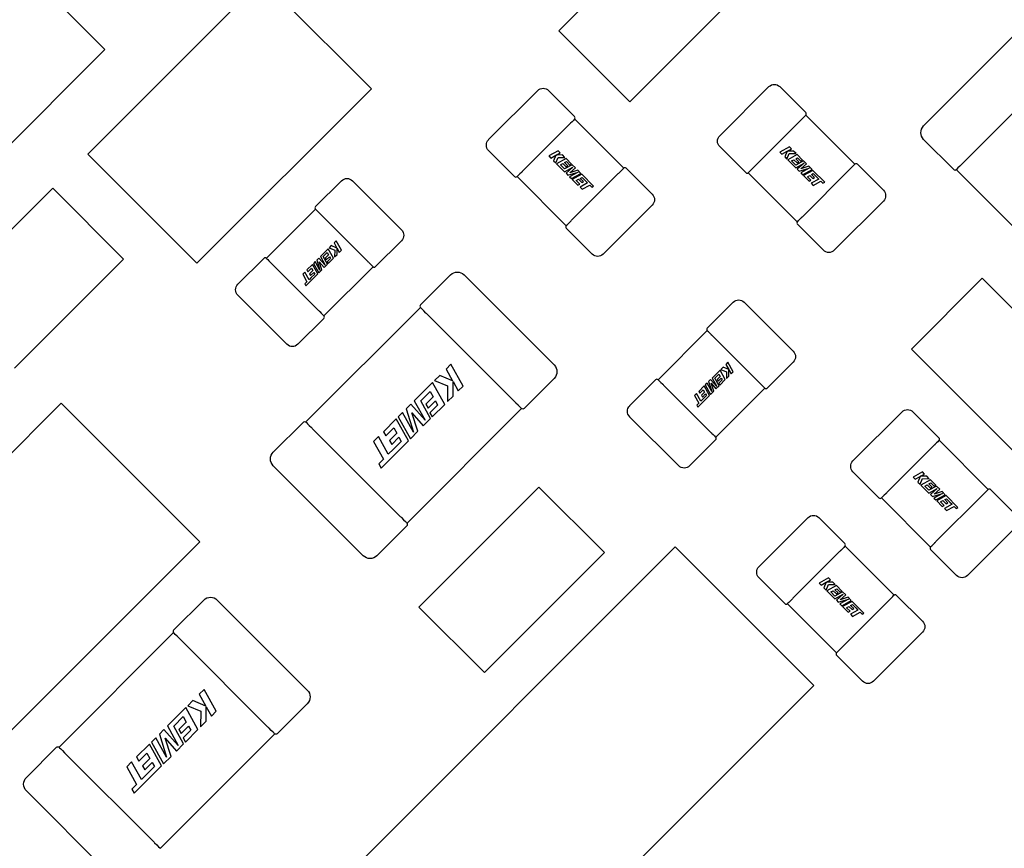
# Model space of a CAD drawing. Header units: millimetres. Extents: x 4 to 585, y 130 to 416.
# Tile 65 of 100: x 337.24 to 343.62, y 266.63 to 272. Entities that reach past the tile are written whole.
import ezdxf

# ---------------------------------------------------------------- set-up
doc = ezdxf.new("R2010")
doc.units = ezdxf.units.MM
doc.header["$LTSCALE"] = 0.75
doc.layers.add('Visible', color=7, linetype='Continuous', lineweight=25)

msp = doc.modelspace()

# ---------------------------------------------------------------- linework, layer by layer
at = {"layer": 'Visible', "extrusion": (5.934e-13, 0, -1)}
for p, q in [((341.4406, 272.6367, 2.0555), (340.7335, 271.9296, 2.0555)), ((337.7911, 271.8083, 1.9555), (337.084, 272.5154, 1.9555)), ((338.8112, 272.2614, 1.9555), (337.6798, 271.13, 1.9555)), ((339.5183, 271.5543, 1.9555), (338.8112, 272.2614, 1.9555)), ((341.1931, 271.47, 2.0555), (341.9002, 272.1771, 2.0555)), ((340.7335, 271.9296, 2.0555), (341.1931, 271.47, 2.0555)), ((343.0989, 271.3136, 2.363), (343.6822, 271.897, 2.363)), ((336.6597, 270.6769, 1.9555), (337.7911, 271.8083, 1.9555)), ((343.9219, 271.6417, 2.4145), (343.3541, 271.0739, 2.4145)), ((338.3869, 270.4229, 1.9555), (339.5183, 271.5543, 1.9555)), ((341.7771, 271.2495, 2.0555), (342.0953, 271.5677, 2.0555)), ((342.166, 271.5677, 2.0555), (342.3343, 271.3994, 2.0555)), ((340.2785, 271.2241, 2.0555), (340.5967, 271.5423, 2.0555)), ((340.6675, 271.5423, 2.0555), (340.8357, 271.374, 2.0555)), ((342.335, 271.3832, 2.0435), (342.6533, 271.0649, 2.0435)), ((340.8011, 271.3224, 2.0945), (340.4984, 271.0198, 2.0945)), ((340.8089, 271.3302, 2.0935), (340.8081, 271.3294, 2.0935)), ((340.8364, 271.3578, 2.0435), (341.1547, 271.0395, 2.0435)), ((342.2997, 271.3478, 2.0945), (341.997, 271.0452, 2.0945)), ((342.3075, 271.3556, 2.0935), (342.3067, 271.3548, 2.0935)), ((341.9454, 271.0105, 2.0555), (341.7771, 271.1788, 2.0555)), ((342.2281, 271.1781, 2.0958), (342.1668, 271.1441, 2.0958)), ((342.2416, 271.1645, 2.0958), (342.2281, 271.1781, 2.0958)), ((343.2937, 271.0304, 2.363), (343.0989, 271.2252, 2.363)), ((337.6798, 271.13, 1.9555), (338.3869, 270.4229, 1.9555)), ((340.4468, 270.9851, 2.0555), (340.2785, 271.1534, 2.0555)), ((340.7295, 271.1527, 2.0958), (340.6682, 271.1187, 2.0958)), ((340.6682, 271.1187, 2.0958), (340.6817, 271.1052, 2.0958)), ((340.6817, 271.1052, 2.0958), (340.715, 271.1236, 2.0958)), ((340.715, 271.1236, 2.0958), (340.6995, 271.0874, 2.0958)), ((340.714, 271.0729, 2.0958), (340.7291, 271.1095, 2.0958)), ((340.7169, 271.1246, 2.0958), (340.743, 271.1391, 2.0958)), ((340.7575, 271.1247, 2.0958), (340.7169, 271.1246, 2.0958)), ((340.7291, 271.1095, 2.0958), (340.7731, 271.109, 2.0958)), ((340.743, 271.1391, 2.0958), (340.7295, 271.1527, 2.0958)), ((340.7731, 271.109, 2.0958), (340.7575, 271.1247, 2.0958)), ((342.1668, 271.1441, 2.0958), (342.1803, 271.1306, 2.0958)), ((342.1803, 271.1306, 2.0958), (342.2136, 271.149, 2.0958)), ((342.2136, 271.149, 2.0958), (342.1981, 271.1128, 2.0958)), ((342.1981, 271.1128, 2.0958), (342.2126, 271.0983, 2.0958)), ((342.2126, 271.0983, 2.0958), (342.2277, 271.1349, 2.0958)), ((342.2155, 271.15, 2.0958), (342.2416, 271.1645, 2.0958)), ((342.2561, 271.1501, 2.0958), (342.2155, 271.15, 2.0958)), ((342.2792, 271.1269, 2.0958), (342.2179, 271.093, 2.0958)), ((342.2277, 271.1349, 2.0958), (342.2717, 271.1344, 2.0958)), ((342.2717, 271.1344, 2.0958), (342.2561, 271.1501, 2.0958)), ((342.2696, 271.1007, 2.0958), (342.2811, 271.1069, 2.0958)), ((342.3144, 271.0917, 2.0958), (342.2792, 271.1269, 2.0958)), ((342.2811, 271.1069, 2.0958), (342.3028, 271.0852, 2.0958)), ((340.6995, 271.0874, 2.0958), (340.714, 271.0729, 2.0958)), ((340.7806, 271.1015, 2.0958), (340.7193, 271.0676, 2.0958)), ((340.7193, 271.0676, 2.0958), (340.7706, 271.0163, 2.0958)), ((340.7445, 271.0605, 2.0958), (340.7597, 271.069, 2.0958)), ((340.7709, 271.0341, 2.0958), (340.7445, 271.0605, 2.0958)), ((340.7597, 271.069, 2.0958), (340.7802, 271.0485, 2.0958)), ((340.7706, 271.0163, 2.0958), (340.8252, 271.0465, 2.0958)), ((340.8206, 271.0616, 2.0958), (340.7709, 271.0341, 2.0958)), ((340.7711, 271.0753, 2.0958), (340.7825, 271.0815, 2.0958)), ((340.7915, 271.0548, 2.0958), (340.7711, 271.0753, 2.0958)), ((340.7802, 271.0485, 2.0958), (340.7915, 271.0548, 2.0958)), ((340.8252, 271.0465, 2.0958), (340.7804, 271.0065, 2.0958)), ((340.8158, 271.0663, 2.0958), (340.7806, 271.1015, 2.0958)), ((340.7825, 271.0815, 2.0958), (340.8042, 271.0598, 2.0958)), ((340.8042, 271.0598, 2.0958), (340.8158, 271.0663, 2.0958)), ((340.8046, 271.0095, 2.0958), (340.8409, 271.0413, 2.0958)), ((340.8409, 271.0413, 2.0958), (340.8206, 271.0616, 2.0958)), ((342.2179, 271.093, 2.0958), (342.2692, 271.0417, 2.0958)), ((342.2431, 271.0859, 2.0958), (342.2583, 271.0944, 2.0958)), ((342.2695, 271.0595, 2.0958), (342.2431, 271.0859, 2.0958)), ((342.2583, 271.0944, 2.0958), (342.2788, 271.0739, 2.0958)), ((342.2692, 271.0417, 2.0958), (342.3238, 271.0719, 2.0958)), ((342.3192, 271.087, 2.0958), (342.2695, 271.0595, 2.0958)), ((342.2901, 271.0802, 2.0958), (342.2696, 271.1007, 2.0958)), ((342.2788, 271.0739, 2.0958), (342.2901, 271.0802, 2.0958)), ((342.3238, 271.0719, 2.0958), (342.279, 271.0319, 2.0958)), ((342.2917, 271.0192, 2.0958), (342.3568, 271.0393, 2.0958)), ((342.3568, 271.0393, 2.0958), (342.302, 271.0089, 2.0958)), ((342.3028, 271.0852, 2.0958), (342.3144, 271.0917, 2.0958)), ((342.3032, 271.0349, 2.0958), (342.3395, 271.0667, 2.0958)), ((342.3545, 271.0516, 2.0958), (342.3032, 271.0349, 2.0958)), ((342.3395, 271.0667, 2.0958), (342.3192, 271.087, 2.0958)), ((342.3754, 271.0307, 2.0958), (342.3545, 271.0516, 2.0958)), ((342.6695, 271.0642, 2.0555), (342.8378, 270.8959, 2.0555)), ((340.7813, 270.6662, 2.0435), (340.4631, 270.9844, 2.0435)), ((340.4914, 271.0127, 2.0935), (340.4907, 271.012, 2.0935)), ((340.7804, 271.0065, 2.0958), (340.7931, 270.9938, 2.0958)), ((340.7931, 270.9938, 2.0958), (340.8582, 271.0139, 2.0958)), ((340.8582, 271.0139, 2.0958), (340.8034, 270.9835, 2.0958)), ((340.8034, 270.9835, 2.0958), (340.8155, 270.9714, 2.0958)), ((340.8559, 271.0262, 2.0958), (340.8046, 271.0095, 2.0958)), ((340.8155, 270.9714, 2.0958), (340.8768, 271.0053, 2.0958)), ((340.8167, 270.7015, 2.0945), (341.1193, 271.0042, 2.0945)), ((340.8825, 270.9996, 2.0958), (340.8212, 270.9657, 2.0958)), ((340.8768, 271.0053, 2.0958), (340.8559, 271.0262, 2.0958)), ((340.873, 270.9734, 2.0958), (340.8844, 270.9796, 2.0958)), ((340.959, 270.9232, 2.0958), (340.8825, 270.9996, 2.0958)), ((340.8844, 270.9796, 2.0958), (340.9062, 270.9577, 2.0958)), ((341.1263, 271.0112, 2.0935), (341.1271, 271.012, 2.0935)), ((341.1709, 271.0388, 2.0555), (341.3392, 270.8705, 2.0555)), ((342.2799, 270.6916, 2.0435), (341.9617, 271.0098, 2.0435)), ((341.99, 271.0381, 2.0935), (341.9893, 271.0374, 2.0935)), ((342.279, 271.0319, 2.0958), (342.2917, 271.0192, 2.0958)), ((342.302, 271.0089, 2.0958), (342.3141, 270.9968, 2.0958)), ((342.3141, 270.9968, 2.0958), (342.3754, 271.0307, 2.0958)), ((342.3153, 270.7269, 2.0945), (342.6179, 271.0296, 2.0945)), ((342.3811, 271.025, 2.0958), (342.3198, 270.9911, 2.0958)), ((342.3198, 270.9911, 2.0958), (342.3558, 270.9551, 2.0958)), ((342.345, 270.984, 2.0958), (342.3602, 270.9925, 2.0958)), ((342.3674, 270.9616, 2.0958), (342.345, 270.984, 2.0958)), ((342.3602, 270.9925, 2.0958), (342.3807, 270.972, 2.0958)), ((342.3716, 270.9988, 2.0958), (342.383, 271.005, 2.0958)), ((342.392, 270.9783, 2.0958), (342.3716, 270.9988, 2.0958)), ((342.3807, 270.972, 2.0958), (342.392, 270.9783, 2.0958)), ((342.4576, 270.9486, 2.0958), (342.3811, 271.025, 2.0958)), ((342.383, 271.005, 2.0958), (342.4048, 270.9831, 2.0958)), ((342.4048, 270.9831, 2.0958), (342.4192, 270.9686, 2.0958)), ((342.6249, 271.0366, 2.0935), (342.6257, 271.0374, 2.0935)), ((344.0524, 270.2872, 2.351), (343.3099, 271.0297, 2.351)), ((339.1564, 270.7898, 2.0555), (339.3247, 270.9581, 2.0555)), ((339.3954, 270.9581, 2.0555), (339.7136, 270.6399, 2.0555)), ((340.8212, 270.9657, 2.0958), (340.8572, 270.9297, 2.0958)), ((340.8464, 270.9586, 2.0958), (340.8616, 270.9671, 2.0958)), ((340.8688, 270.9362, 2.0958), (340.8464, 270.9586, 2.0958)), ((340.8572, 270.9297, 2.0958), (340.8688, 270.9362, 2.0958)), ((340.8616, 270.9671, 2.0958), (340.8821, 270.9466, 2.0958)), ((340.9206, 270.9432, 2.0958), (340.8711, 270.9158, 2.0958)), ((340.8711, 270.9158, 2.0958), (340.8847, 270.9022, 2.0958)), ((340.8934, 270.9529, 2.0958), (340.873, 270.9734, 2.0958)), ((340.8821, 270.9466, 2.0958), (340.8934, 270.9529, 2.0958)), ((340.8847, 270.9022, 2.0958), (340.9341, 270.9296, 2.0958)), ((340.9062, 270.9577, 2.0958), (340.9206, 270.9432, 2.0958)), ((340.9341, 270.9296, 2.0958), (340.9472, 270.9166, 2.0958)), ((340.9472, 270.9166, 2.0958), (340.959, 270.9232, 2.0958)), ((342.3558, 270.9551, 2.0958), (342.3674, 270.9616, 2.0958)), ((342.4192, 270.9686, 2.0958), (342.3697, 270.9412, 2.0958)), ((342.3697, 270.9412, 2.0958), (342.3833, 270.9276, 2.0958)), ((342.3833, 270.9276, 2.0958), (342.4327, 270.955, 2.0958)), ((342.4327, 270.955, 2.0958), (342.4458, 270.942, 2.0958)), ((342.4458, 270.942, 2.0958), (342.4576, 270.9486, 2.0958)), ((337.4528, 270.9095, 2.0555), (336.7457, 270.2024, 2.0555)), ((337.9124, 270.4499, 2.0555), (337.4528, 270.9095, 2.0555)), ((341.3392, 270.7998, 2.0555), (341.021, 270.4816, 2.0555)), ((342.8378, 270.8252, 2.0555), (342.5196, 270.507, 2.0555)), ((338.8375, 270.4553, 2.0435), (339.1557, 270.7736, 2.0435)), ((339.184, 270.7452, 2.0935), (339.1833, 270.746, 2.0935)), ((339.4937, 270.4356, 2.0945), (339.1911, 270.7382, 2.0945)), ((340.8089, 270.6938, 2.0935), (340.8096, 270.6945, 2.0935)), ((342.4489, 270.507, 2.0555), (342.2806, 270.6753, 2.0555)), ((342.3075, 270.7192, 2.0935), (342.3082, 270.7199, 2.0935)), ((340.9503, 270.4816, 2.0555), (340.782, 270.6499, 2.0555)), ((339.2587, 270.5371, 2.0958), (339.2442, 270.5226, 2.0958)), ((339.2949, 270.5216, 2.0958), (339.2587, 270.5371, 2.0958)), ((339.29, 270.5685, 2.0958), (339.2765, 270.5549, 2.0958)), ((339.2765, 270.5549, 2.0958), (339.2949, 270.5216, 2.0958)), ((339.324, 270.5072, 2.0958), (339.29, 270.5685, 2.0958)), ((339.7136, 270.5692, 2.0555), (339.5453, 270.4009, 2.0555)), ((339.2389, 270.5173, 2.0958), (339.1876, 270.466, 2.0958)), ((339.1876, 270.466, 2.0958), (339.2178, 270.4114, 2.0958)), ((339.2054, 270.4657, 2.0958), (339.2318, 270.4921, 2.0958)), ((339.2329, 270.4161, 2.0958), (339.2054, 270.4657, 2.0958)), ((339.2403, 270.4769, 2.0958), (339.2198, 270.4565, 2.0958)), ((339.2261, 270.4451, 2.0958), (339.2466, 270.4656, 2.0958)), ((339.2318, 270.4921, 2.0958), (339.2403, 270.4769, 2.0958)), ((339.2728, 270.456, 2.0958), (339.2389, 270.5173, 2.0958)), ((339.2442, 270.5226, 2.0958), (339.2808, 270.5075, 2.0958)), ((339.2466, 270.4656, 2.0958), (339.2528, 270.4542, 2.0958)), ((339.2808, 270.5075, 2.0958), (339.2803, 270.4635, 2.0958)), ((339.2803, 270.4635, 2.0958), (339.296, 270.4792, 2.0958)), ((339.2959, 270.5197, 2.0958), (339.3104, 270.4936, 2.0958)), ((339.296, 270.4792, 2.0958), (339.2959, 270.5197, 2.0958)), ((339.3104, 270.4936, 2.0958), (339.324, 270.5072, 2.0958)), ((337.2053, 269.7428, 2.0555), (337.9124, 270.4499, 2.0555)), ((338.6529, 270.2863, 2.0555), (338.8212, 270.4546, 2.0555)), ((338.8651, 270.4278, 2.0935), (338.8658, 270.427, 2.0935)), ((338.8728, 270.42, 2.0945), (339.1755, 270.1173, 2.0945)), ((339.137, 270.4154, 2.0958), (339.101, 270.3794, 2.0958)), ((339.1709, 270.3541, 2.0958), (339.137, 270.4154, 2.0958)), ((339.1548, 270.4333, 2.0958), (339.1427, 270.4211, 2.0958)), ((339.1427, 270.4211, 2.0958), (339.1767, 270.3598, 2.0958)), ((339.1852, 270.3784, 2.0958), (339.1548, 270.4333, 2.0958)), ((339.1778, 270.4562, 2.0958), (339.1651, 270.4435, 2.0958)), ((339.1651, 270.4435, 2.0958), (339.1852, 270.3784, 2.0958)), ((339.2178, 270.4114, 2.0958), (339.1778, 270.4562, 2.0958)), ((339.1808, 270.4321, 2.0958), (339.2126, 270.3958, 2.0958)), ((339.1976, 270.3807, 2.0958), (339.1808, 270.4321, 2.0958)), ((339.2126, 270.3958, 2.0958), (339.2329, 270.4161, 2.0958)), ((339.2198, 270.4565, 2.0958), (339.2261, 270.4451, 2.0958)), ((339.2528, 270.4542, 2.0958), (339.2311, 270.4324, 2.0958)), ((339.2311, 270.4324, 2.0958), (339.2376, 270.4208, 2.0958)), ((339.2376, 270.4208, 2.0958), (339.2728, 270.456, 2.0958)), ((339.5015, 270.4278, 2.0935), (339.5007, 270.4285, 2.0935)), ((339.0871, 270.3656, 2.0958), (339.0735, 270.352, 2.0958)), ((339.0735, 270.352, 2.0958), (339.1009, 270.3025, 2.0958)), ((339.1145, 270.3161, 2.0958), (339.0871, 270.3656, 2.0958)), ((339.0945, 270.2776, 2.0958), (339.1709, 270.3541, 2.0958)), ((339.101, 270.3794, 2.0958), (339.1075, 270.3678, 2.0958)), ((339.1075, 270.3678, 2.0958), (339.1299, 270.3902, 2.0958)), ((339.1384, 270.375, 2.0958), (339.1179, 270.3546, 2.0958)), ((339.1179, 270.3546, 2.0958), (339.1242, 270.3432, 2.0958)), ((339.1242, 270.3432, 2.0958), (339.1447, 270.3637, 2.0958)), ((339.1509, 270.3522, 2.0958), (339.129, 270.3305, 2.0958)), ((339.1299, 270.3902, 2.0958), (339.1384, 270.375, 2.0958)), ((339.1447, 270.3637, 2.0958), (339.1509, 270.3522, 2.0958)), ((339.1767, 270.3598, 2.0958), (339.1976, 270.3807, 2.0958)), ((339.5291, 270.4002, 2.0435), (339.2108, 270.082, 2.0435)), ((339.8367, 270.1528, 2.363), (340.0315, 270.3476, 2.363)), ((340.1199, 270.3476, 2.363), (340.7033, 269.7642, 2.363)), ((339.1009, 270.3025, 2.0958), (339.0879, 270.2895, 2.0958)), ((339.0879, 270.2895, 2.0958), (339.0945, 270.2776, 2.0958)), ((339.129, 270.3305, 2.0958), (339.1145, 270.3161, 2.0958)), ((343.4791, 270.3253, 2.0555), (343.0195, 269.8657, 2.0555)), ((344.1862, 269.6182, 2.0555), (343.4791, 270.3253, 2.0555)), ((338.9711, 269.8974, 2.0555), (338.6529, 270.2156, 2.0555)), ((341.6964, 270.0024, 2.0555), (341.8647, 270.1707, 2.0555)), ((341.9354, 270.1707, 2.0555), (342.2536, 269.8525, 2.0555)), ((339.0935, 269.394, 2.351), (339.836, 270.1365, 2.351)), ((339.1825, 270.1103, 2.0935), (339.1833, 270.1096, 2.0935)), ((340.448, 269.5245, 2.4145), (339.8802, 270.0923, 2.4145)), ((339.2101, 270.0657, 2.0555), (339.0418, 269.8974, 2.0555)), ((341.3775, 269.6679, 2.0435), (341.6957, 269.9862, 2.0435)), ((341.724, 269.9578, 2.0935), (341.7233, 269.9586, 2.0935)), ((342.0337, 269.6482, 2.0945), (341.7311, 269.9508, 2.0945)), ((343.0195, 269.8657, 2.0555), (343.7266, 269.1586, 2.0555)), ((340.034, 269.7688, 2.4155), (340.0026, 269.7374, 2.4155)), ((340.1126, 269.6268, 2.4155), (340.034, 269.7688, 2.4155)), ((341.83, 269.7811, 2.0958), (341.8165, 269.7675, 2.0958)), ((341.8165, 269.7675, 2.0958), (341.8349, 269.7342, 2.0958)), ((341.864, 269.7198, 2.0958), (341.83, 269.7811, 2.0958)), ((342.2536, 269.7818, 2.0555), (342.0853, 269.6135, 2.0555)), ((340.0026, 269.7374, 2.4155), (340.0453, 269.6603, 2.4155)), ((341.7789, 269.7299, 2.0958), (341.7276, 269.6786, 2.0958)), ((341.7454, 269.6783, 2.0958), (341.7718, 269.7047, 2.0958)), ((341.7718, 269.7047, 2.0958), (341.7803, 269.6895, 2.0958)), ((341.8128, 269.6686, 2.0958), (341.7789, 269.7299, 2.0958)), ((341.7987, 269.7497, 2.0958), (341.7842, 269.7352, 2.0958)), ((341.7842, 269.7352, 2.0958), (341.8208, 269.7201, 2.0958)), ((341.8349, 269.7342, 2.0958), (341.7987, 269.7497, 2.0958)), ((341.8208, 269.7201, 2.0958), (341.8203, 269.6761, 2.0958)), ((341.8359, 269.7323, 2.0958), (341.8504, 269.7062, 2.0958)), ((341.836, 269.6918, 2.0958), (341.8359, 269.7323, 2.0958)), ((341.8504, 269.7062, 2.0958), (341.864, 269.7198, 2.0958)), ((339.9155, 269.6503, 2.4155), (339.7967, 269.5315, 2.4155)), ((339.9941, 269.5083, 2.4155), (339.9155, 269.6503, 2.4155)), ((339.9614, 269.6962, 2.4155), (339.9278, 269.6626, 2.4155)), ((339.9278, 269.6626, 2.4155), (340.0125, 269.6276, 2.4155)), ((340.0453, 269.6603, 2.4155), (339.9614, 269.6962, 2.4155)), ((340.0476, 269.6559, 2.4155), (340.0812, 269.5954, 2.4155)), ((340.0478, 269.562, 2.4155), (340.0476, 269.6559, 2.4155)), ((340.7033, 269.6758, 2.363), (340.5085, 269.481, 2.363)), ((341.1929, 269.4989, 2.0555), (341.3612, 269.6672, 2.0555)), ((341.4051, 269.6404, 2.0935), (341.4058, 269.6396, 2.0935)), ((341.6948, 269.6459, 2.0958), (341.6827, 269.6338, 2.0958)), ((341.7252, 269.591, 2.0958), (341.6948, 269.6459, 2.0958)), ((341.7178, 269.6688, 2.0958), (341.7051, 269.6561, 2.0958)), ((341.7051, 269.6561, 2.0958), (341.7252, 269.591, 2.0958)), ((341.7578, 269.624, 2.0958), (341.7178, 269.6688, 2.0958)), ((341.7208, 269.6447, 2.0958), (341.7526, 269.6084, 2.0958)), ((341.7376, 269.5933, 2.0958), (341.7208, 269.6447, 2.0958)), ((341.7276, 269.6786, 2.0958), (341.7578, 269.624, 2.0958)), ((341.7729, 269.6287, 2.0958), (341.7454, 269.6783, 2.0958)), ((341.7803, 269.6895, 2.0958), (341.7598, 269.6691, 2.0958)), ((341.7598, 269.6691, 2.0958), (341.7661, 269.6577, 2.0958)), ((341.7661, 269.6577, 2.0958), (341.7866, 269.6782, 2.0958)), ((341.7928, 269.6668, 2.0958), (341.7711, 269.645, 2.0958)), ((341.7711, 269.645, 2.0958), (341.7776, 269.6334, 2.0958)), ((341.7776, 269.6334, 2.0958), (341.8128, 269.6686, 2.0958)), ((341.7866, 269.6782, 2.0958), (341.7928, 269.6668, 2.0958)), ((341.8203, 269.6761, 2.0958), (341.836, 269.6918, 2.0958)), ((342.0415, 269.6404, 2.0935), (342.0407, 269.6411, 2.0935)), ((339.838, 269.5308, 2.4155), (339.8991, 269.592, 2.4155)), ((339.8991, 269.592, 2.4155), (339.9187, 269.5567, 2.4155)), ((340.0125, 269.6276, 2.4155), (340.0115, 269.5257, 2.4155)), ((340.0812, 269.5954, 2.4155), (340.1126, 269.6268, 2.4155)), ((341.4128, 269.6326, 2.0945), (341.7155, 269.3299, 2.0945)), ((341.6271, 269.5782, 2.0958), (341.6135, 269.5646, 2.0958)), ((341.6545, 269.5287, 2.0958), (341.6271, 269.5782, 2.0958)), ((341.677, 269.628, 2.0958), (341.641, 269.592, 2.0958)), ((341.641, 269.592, 2.0958), (341.6475, 269.5804, 2.0958)), ((341.6475, 269.5804, 2.0958), (341.6699, 269.6028, 2.0958)), ((341.6784, 269.5876, 2.0958), (341.6579, 269.5672, 2.0958)), ((341.6642, 269.5558, 2.0958), (341.6847, 269.5763, 2.0958)), ((341.6699, 269.6028, 2.0958), (341.6784, 269.5876, 2.0958)), ((341.7109, 269.5667, 2.0958), (341.677, 269.628, 2.0958)), ((341.6827, 269.6338, 2.0958), (341.7167, 269.5724, 2.0958)), ((341.6847, 269.5763, 2.0958), (341.6909, 269.5648, 2.0958)), ((341.7167, 269.5724, 2.0958), (341.7376, 269.5933, 2.0958)), ((342.0691, 269.6128, 2.0435), (341.7508, 269.2946, 2.0435)), ((341.7526, 269.6084, 2.0958), (341.7729, 269.6287, 2.0958)), ((337.5079, 269.516, 2.5055), (335.3527, 267.3607, 2.5055)), ((338.406, 268.618, 2.5055), (337.5079, 269.516, 2.5055)), ((339.774, 269.5088, 2.4155), (339.7446, 269.4794, 2.4155)), ((339.8667, 269.4051, 2.4155), (339.774, 269.5088, 2.4155)), ((339.7967, 269.5315, 2.4155), (339.8667, 269.4051, 2.4155)), ((339.9016, 269.4158, 2.4155), (339.838, 269.5308, 2.4155)), ((339.9187, 269.5567, 2.4155), (339.8714, 269.5094, 2.4155)), ((339.8714, 269.5094, 2.4155), (339.886, 269.4832, 2.4155)), ((339.886, 269.4832, 2.4155), (339.9333, 269.5305, 2.4155)), ((339.9126, 269.4268, 2.4155), (339.9941, 269.5083, 2.4155)), ((339.9333, 269.5305, 2.4155), (339.9479, 269.504, 2.4155)), ((340.0115, 269.5257, 2.4155), (340.0478, 269.562, 2.4155)), ((341.6135, 269.5646, 2.0958), (341.6409, 269.5151, 2.0958)), ((341.6409, 269.5151, 2.0958), (341.6279, 269.5021, 2.0958)), ((341.6345, 269.4902, 2.0958), (341.7109, 269.5667, 2.0958)), ((341.6691, 269.5431, 2.0958), (341.6545, 269.5287, 2.0958)), ((341.6579, 269.5672, 2.0958), (341.6642, 269.5558, 2.0958)), ((341.6909, 269.5648, 2.0958), (341.6691, 269.5431, 2.0958)), ((339.7208, 269.4556, 2.4155), (339.6928, 269.4276, 2.4155)), ((339.7912, 269.3286, 2.4155), (339.7208, 269.4556, 2.4155)), ((339.7446, 269.4794, 2.4155), (339.7912, 269.3286, 2.4155)), ((340.4922, 269.4803, 2.351), (339.7497, 268.7378, 2.351)), ((339.7811, 269.4529, 2.4155), (339.8546, 269.3688, 2.4155)), ((339.8198, 269.334, 2.4155), (339.7811, 269.4529, 2.4155)), ((339.9479, 269.504, 2.4155), (339.8976, 269.4538, 2.4155)), ((339.8976, 269.4538, 2.4155), (339.9126, 269.4268, 2.4155)), ((341.6279, 269.5021, 2.0958), (341.6345, 269.4902, 2.0958)), ((342.6407, 269.1413, 2.0555), (342.9589, 269.4595, 2.0555)), ((343.0296, 269.4595, 2.0555), (343.1979, 269.2912, 2.0555)), ((338.8825, 269.1985, 2.363), (339.0773, 269.3933, 2.363)), ((339.6795, 269.4143, 2.4155), (339.5962, 269.331, 2.4155)), ((339.7581, 269.2723, 2.4155), (339.6795, 269.4143, 2.4155)), ((339.6928, 269.4276, 2.4155), (339.7714, 269.2856, 2.4155)), ((339.8546, 269.3688, 2.4155), (339.9016, 269.4158, 2.4155)), ((341.5111, 269.11, 2.0555), (341.1929, 269.4282, 2.0555)), ((339.1377, 269.3498, 2.4145), (339.7055, 268.782, 2.4145)), ((339.5962, 269.331, 2.4155), (339.6112, 269.3041, 2.4155)), ((339.6112, 269.3041, 2.4155), (339.6632, 269.356, 2.4155)), ((339.6827, 269.3207, 2.4155), (339.6354, 269.2734, 2.4155)), ((339.6632, 269.356, 2.4155), (339.6827, 269.3207, 2.4155)), ((339.7714, 269.2856, 2.4155), (339.8198, 269.334, 2.4155)), ((341.7225, 269.3229, 2.0935), (341.7233, 269.3222, 2.0935)), ((339.5641, 269.2989, 2.4155), (339.5326, 269.2674, 2.4155)), ((339.5326, 269.2674, 2.4155), (339.5961, 269.1528, 2.4155)), ((339.6275, 269.1843, 2.4155), (339.5641, 269.2989, 2.4155)), ((339.5811, 269.0953, 2.4155), (339.7581, 269.2723, 2.4155)), ((339.6354, 269.2734, 2.4155), (339.65, 269.2472, 2.4155)), ((339.65, 269.2472, 2.4155), (339.6973, 269.2945, 2.4155)), ((339.7119, 269.268, 2.4155), (339.6612, 269.2176, 2.4155)), ((339.6973, 269.2945, 2.4155), (339.7119, 269.268, 2.4155)), ((341.7501, 269.2783, 2.0555), (341.5818, 269.11, 2.0555)), ((343.1986, 269.275, 2.0435), (343.5169, 268.9567, 2.0435)), ((339.6612, 269.2176, 2.4155), (339.6275, 269.1843, 2.4155)), ((343.1633, 269.2396, 2.0945), (342.8606, 268.937, 2.0945)), ((343.1711, 269.2474, 2.0935), (343.1703, 269.2466, 2.0935)), ((339.5961, 269.1528, 2.4155), (339.5659, 269.1227, 2.4155)), ((339.4658, 268.5268, 2.363), (338.8825, 269.1101, 2.363)), ((339.5659, 269.1227, 2.4155), (339.5811, 269.0953, 2.4155)), ((342.809, 268.9023, 2.0555), (342.6407, 269.0706, 2.0555)), ((343.0917, 269.0699, 2.0958), (343.0304, 269.0359, 2.0958)), ((343.1052, 269.0563, 2.0958), (343.0917, 269.0699, 2.0958)), ((343.0304, 269.0359, 2.0958), (343.0439, 269.0224, 2.0958)), ((343.0439, 269.0224, 2.0958), (343.0772, 269.0408, 2.0958)), ((343.0772, 269.0408, 2.0958), (343.0617, 269.0046, 2.0958)), ((343.0617, 269.0046, 2.0958), (343.0762, 268.9901, 2.0958)), ((343.0762, 268.9901, 2.0958), (343.0913, 269.0267, 2.0958)), ((343.0791, 269.0418, 2.0958), (343.1052, 269.0563, 2.0958)), ((343.1197, 269.0419, 2.0958), (343.0791, 269.0418, 2.0958)), ((343.1428, 269.0187, 2.0958), (343.0815, 268.9848, 2.0958)), ((343.0913, 269.0267, 2.0958), (343.1353, 269.0262, 2.0958)), ((343.1353, 269.0262, 2.0958), (343.1197, 269.0419, 2.0958)), ((343.1332, 268.9925, 2.0958), (343.1447, 268.9987, 2.0958)), ((343.178, 268.9835, 2.0958), (343.1428, 269.0187, 2.0958)), ((343.1447, 268.9987, 2.0958), (343.1664, 268.977, 2.0958)), ((340.6046, 268.9714, 2.1055), (339.8268, 268.1936, 2.1055)), ((341.0289, 268.5471, 2.1055), (340.6046, 268.9714, 2.1055)), ((343.0815, 268.9848, 2.0958), (343.1328, 268.9335, 2.0958)), ((343.1067, 268.9777, 2.0958), (343.1219, 268.9862, 2.0958)), ((343.1331, 268.9513, 2.0958), (343.1067, 268.9777, 2.0958)), ((343.1219, 268.9862, 2.0958), (343.1424, 268.9657, 2.0958)), ((343.1328, 268.9335, 2.0958), (343.1874, 268.9637, 2.0958)), ((343.1828, 268.9788, 2.0958), (343.1331, 268.9513, 2.0958)), ((343.1537, 268.972, 2.0958), (343.1332, 268.9925, 2.0958)), ((343.1424, 268.9657, 2.0958), (343.1537, 268.972, 2.0958)), ((343.1874, 268.9637, 2.0958), (343.1426, 268.9237, 2.0958)), ((343.1664, 268.977, 2.0958), (343.178, 268.9835, 2.0958)), ((343.1668, 268.9267, 2.0958), (343.2031, 268.9585, 2.0958)), ((343.2181, 268.9434, 2.0958), (343.1668, 268.9267, 2.0958)), ((343.2031, 268.9585, 2.0958), (343.1828, 268.9788, 2.0958)), ((343.239, 268.9225, 2.0958), (343.2181, 268.9434, 2.0958)), ((343.5331, 268.956, 2.0555), (343.7014, 268.7877, 2.0555)), ((343.1435, 268.5834, 2.0435), (342.8253, 268.9016, 2.0435)), ((342.8536, 268.9299, 2.0935), (342.8529, 268.9292, 2.0935)), ((343.1426, 268.9237, 2.0958), (343.1553, 268.911, 2.0958)), ((343.1553, 268.911, 2.0958), (343.2204, 268.9311, 2.0958)), ((343.2204, 268.9311, 2.0958), (343.1656, 268.9007, 2.0958)), ((343.1656, 268.9007, 2.0958), (343.1777, 268.8886, 2.0958)), ((343.1777, 268.8886, 2.0958), (343.239, 268.9225, 2.0958)), ((343.1789, 268.6187, 2.0945), (343.4815, 268.9214, 2.0945)), ((343.2447, 268.9168, 2.0958), (343.1834, 268.8829, 2.0958)), ((343.1834, 268.8829, 2.0958), (343.2194, 268.8469, 2.0958)), ((343.2086, 268.8758, 2.0958), (343.2238, 268.8843, 2.0958)), ((343.231, 268.8534, 2.0958), (343.2086, 268.8758, 2.0958)), ((343.2238, 268.8843, 2.0958), (343.2443, 268.8638, 2.0958)), ((343.2352, 268.8906, 2.0958), (343.2466, 268.8968, 2.0958)), ((343.2556, 268.8701, 2.0958), (343.2352, 268.8906, 2.0958)), ((343.2443, 268.8638, 2.0958), (343.2556, 268.8701, 2.0958)), ((343.3212, 268.8404, 2.0958), (343.2447, 268.9168, 2.0958)), ((343.2466, 268.8968, 2.0958), (343.2684, 268.8749, 2.0958)), ((343.2684, 268.8749, 2.0958), (343.2828, 268.8604, 2.0958)), ((343.4885, 268.9284, 2.0935), (343.4893, 268.9292, 2.0935)), ((343.2194, 268.8469, 2.0958), (343.231, 268.8534, 2.0958)), ((343.2828, 268.8604, 2.0958), (343.2333, 268.833, 2.0958)), ((343.2333, 268.833, 2.0958), (343.2469, 268.8194, 2.0958)), ((343.2469, 268.8194, 2.0958), (343.2963, 268.8468, 2.0958)), ((343.2963, 268.8468, 2.0958), (343.3094, 268.8338, 2.0958)), ((343.3094, 268.8338, 2.0958), (343.3212, 268.8404, 2.0958)), ((342.0311, 268.4555, 2.0555), (342.3493, 268.7737, 2.0555)), ((342.42, 268.7737, 2.0555), (342.5883, 268.6054, 2.0555)), ((339.749, 268.7216, 2.363), (339.5542, 268.5268, 2.363)), ((343.7014, 268.717, 2.0555), (343.3832, 268.3988, 2.0555)), ((336.2507, 266.4627, 2.5055), (338.406, 268.618, 2.5055)), ((341.4883, 268.5836, 2.5055), (339.333, 266.4284, 2.5055)), ((342.3863, 267.6856, 2.5055), (341.4883, 268.5836, 2.5055)), ((342.5537, 268.5538, 2.0945), (342.251, 268.2512, 2.0945)), ((342.5615, 268.5616, 2.0935), (342.5607, 268.5608, 2.0935)), ((342.589, 268.5892, 2.0435), (342.9073, 268.2709, 2.0435)), ((343.3125, 268.3988, 2.0555), (343.1442, 268.5671, 2.0555)), ((343.1711, 268.611, 2.0935), (343.1718, 268.6117, 2.0935)), ((340.2511, 267.7693, 2.1055), (341.0289, 268.5471, 2.1055)), ((342.1994, 268.2165, 2.0555), (342.0311, 268.3848, 2.0555)), ((342.4821, 268.3841, 2.0958), (342.4208, 268.3501, 2.0958)), ((342.4695, 268.356, 2.0958), (342.4956, 268.3705, 2.0958)), ((342.4956, 268.3705, 2.0958), (342.4821, 268.3841, 2.0958)), ((342.4208, 268.3501, 2.0958), (342.4343, 268.3366, 2.0958)), ((342.4343, 268.3366, 2.0958), (342.4676, 268.355, 2.0958)), ((342.4676, 268.355, 2.0958), (342.4521, 268.3188, 2.0958)), ((342.4521, 268.3188, 2.0958), (342.4666, 268.3043, 2.0958)), ((342.4666, 268.3043, 2.0958), (342.4817, 268.3409, 2.0958)), ((342.5101, 268.3561, 2.0958), (342.4695, 268.356, 2.0958)), ((342.5332, 268.3329, 2.0958), (342.4719, 268.299, 2.0958)), ((342.4719, 268.299, 2.0958), (342.5232, 268.2477, 2.0958)), ((342.4817, 268.3409, 2.0958), (342.5257, 268.3404, 2.0958)), ((342.4971, 268.2919, 2.0958), (342.5123, 268.3004, 2.0958)), ((342.5257, 268.3404, 2.0958), (342.5101, 268.3561, 2.0958)), ((342.5123, 268.3004, 2.0958), (342.5328, 268.2799, 2.0958)), ((342.5236, 268.3067, 2.0958), (342.5351, 268.3129, 2.0958)), ((342.5441, 268.2862, 2.0958), (342.5236, 268.3067, 2.0958)), ((342.5684, 268.2977, 2.0958), (342.5332, 268.3329, 2.0958)), ((342.5351, 268.3129, 2.0958), (342.5568, 268.2912, 2.0958)), ((342.5568, 268.2912, 2.0958), (342.5684, 268.2977, 2.0958)), ((338.2365, 268.0446, 2.363), (338.4313, 268.2394, 2.363)), ((338.5197, 268.2394, 2.363), (339.1031, 267.656, 2.363)), ((342.244, 268.2441, 2.0935), (342.2433, 268.2434, 2.0935)), ((342.5235, 268.2655, 2.0958), (342.4971, 268.2919, 2.0958)), ((342.5232, 268.2477, 2.0958), (342.5778, 268.2779, 2.0958)), ((342.5732, 268.293, 2.0958), (342.5235, 268.2655, 2.0958)), ((342.5328, 268.2799, 2.0958), (342.5441, 268.2862, 2.0958)), ((342.5778, 268.2779, 2.0958), (342.533, 268.2379, 2.0958)), ((342.533, 268.2379, 2.0958), (342.5457, 268.2252, 2.0958)), ((342.5457, 268.2252, 2.0958), (342.6108, 268.2453, 2.0958)), ((342.6108, 268.2453, 2.0958), (342.556, 268.2149, 2.0958)), ((342.5572, 268.2409, 2.0958), (342.5935, 268.2727, 2.0958)), ((342.6085, 268.2576, 2.0958), (342.5572, 268.2409, 2.0958)), ((342.5681, 268.2028, 2.0958), (342.6294, 268.2367, 2.0958)), ((342.5693, 267.9329, 2.0945), (342.8719, 268.2356, 2.0945)), ((342.5935, 268.2727, 2.0958), (342.5732, 268.293, 2.0958)), ((342.6351, 268.231, 2.0958), (342.5738, 268.1971, 2.0958)), ((342.6294, 268.2367, 2.0958), (342.6085, 268.2576, 2.0958)), ((342.7116, 268.1546, 2.0958), (342.6351, 268.231, 2.0958)), ((342.8789, 268.2426, 2.0935), (342.8797, 268.2434, 2.0935)), ((342.9235, 268.2702, 2.0555), (343.0918, 268.1019, 2.0555)), ((339.8268, 268.1936, 2.1055), (340.2511, 267.7693, 2.1055)), ((342.5339, 267.8976, 2.0435), (342.2157, 268.2158, 2.0435)), ((342.556, 268.2149, 2.0958), (342.5681, 268.2028, 2.0958)), ((342.5738, 268.1971, 2.0958), (342.6098, 268.1611, 2.0958)), ((342.599, 268.19, 2.0958), (342.6142, 268.1985, 2.0958)), ((342.6214, 268.1676, 2.0958), (342.599, 268.19, 2.0958)), ((342.6098, 268.1611, 2.0958), (342.6214, 268.1676, 2.0958)), ((342.6142, 268.1985, 2.0958), (342.6347, 268.178, 2.0958)), ((342.6732, 268.1746, 2.0958), (342.6237, 268.1472, 2.0958)), ((342.6256, 268.2047, 2.0958), (342.637, 268.211, 2.0958)), ((342.646, 268.1843, 2.0958), (342.6256, 268.2047, 2.0958)), ((342.6347, 268.178, 2.0958), (342.646, 268.1843, 2.0958)), ((342.637, 268.211, 2.0958), (342.6588, 268.1891, 2.0958)), ((342.6588, 268.1891, 2.0958), (342.6732, 268.1746, 2.0958)), ((342.6237, 268.1472, 2.0958), (342.6373, 268.1336, 2.0958)), ((342.6373, 268.1336, 2.0958), (342.6867, 268.161, 2.0958)), ((342.6867, 268.161, 2.0958), (342.6998, 268.148, 2.0958)), ((342.6998, 268.148, 2.0958), (342.7116, 268.1546, 2.0958)), ((337.4933, 267.2858, 2.351), (338.2358, 268.0283, 2.351)), ((338.8478, 267.4163, 2.4145), (338.28, 267.9841, 2.4145)), ((343.0918, 268.0312, 2.0555), (342.7736, 267.713, 2.0555)), ((342.5615, 267.9252, 2.0935), (342.5622, 267.9259, 2.0935)), ((342.7029, 267.713, 2.0555), (342.5346, 267.8813, 2.0555)), ((338.4338, 267.6606, 2.4155), (338.4024, 267.6292, 2.4155)), ((338.5124, 267.5186, 2.4155), (338.4338, 267.6606, 2.4155)), ((340.231, 265.5304, 2.5055), (342.3863, 267.6856, 2.5055)), ((338.4024, 267.6292, 2.4155), (338.4451, 267.5521, 2.4155)), ((338.3153, 267.5421, 2.4155), (338.1965, 267.4233, 2.4155)), ((338.3939, 267.4001, 2.4155), (338.3153, 267.5421, 2.4155)), ((338.3612, 267.588, 2.4155), (338.3276, 267.5544, 2.4155)), ((338.3276, 267.5544, 2.4155), (338.4123, 267.5194, 2.4155)), ((338.4451, 267.5521, 2.4155), (338.3612, 267.588, 2.4155)), ((338.4474, 267.5477, 2.4155), (338.481, 267.4872, 2.4155)), ((338.4476, 267.4538, 2.4155), (338.4474, 267.5477, 2.4155)), ((339.1031, 267.5676, 2.363), (338.9083, 267.3728, 2.363)), ((338.2378, 267.4226, 2.4155), (338.2989, 267.4838, 2.4155)), ((338.2989, 267.4838, 2.4155), (338.3185, 267.4485, 2.4155)), ((338.4123, 267.5194, 2.4155), (338.4113, 267.4175, 2.4155)), ((338.481, 267.4872, 2.4155), (338.5124, 267.5186, 2.4155)), ((338.1965, 267.4233, 2.4155), (338.2665, 267.2969, 2.4155)), ((338.3014, 267.3076, 2.4155), (338.2378, 267.4226, 2.4155)), ((338.3185, 267.4485, 2.4155), (338.2712, 267.4012, 2.4155)), ((338.2712, 267.4012, 2.4155), (338.2858, 267.375, 2.4155)), ((338.2858, 267.375, 2.4155), (338.3331, 267.4223, 2.4155)), ((338.3331, 267.4223, 2.4155), (338.3476, 267.3958, 2.4155)), ((338.4113, 267.4175, 2.4155), (338.4476, 267.4538, 2.4155)), ((338.1206, 267.3474, 2.4155), (338.0926, 267.3194, 2.4155)), ((338.191, 267.2204, 2.4155), (338.1206, 267.3474, 2.4155)), ((338.1738, 267.4006, 2.4155), (338.1444, 267.3712, 2.4155)), ((338.1444, 267.3712, 2.4155), (338.191, 267.2204, 2.4155)), ((338.892, 267.3721, 2.351), (338.1495, 266.6296, 2.351)), ((338.2665, 267.2969, 2.4155), (338.1738, 267.4006, 2.4155)), ((338.1809, 267.3447, 2.4155), (338.2544, 267.2606, 2.4155)), ((338.2196, 267.2258, 2.4155), (338.1809, 267.3447, 2.4155)), ((338.3476, 267.3958, 2.4155), (338.2974, 267.3456, 2.4155)), ((338.2974, 267.3456, 2.4155), (338.3124, 267.3186, 2.4155)), ((338.3124, 267.3186, 2.4155), (338.3939, 267.4001, 2.4155)), ((337.2823, 267.0903, 2.363), (337.4771, 267.2851, 2.363)), ((338.0793, 267.3061, 2.4155), (337.996, 267.2228, 2.4155)), ((338.1579, 267.1641, 2.4155), (338.0793, 267.3061, 2.4155)), ((338.0926, 267.3194, 2.4155), (338.1712, 267.1774, 2.4155)), ((338.2544, 267.2606, 2.4155), (338.3014, 267.3076, 2.4155)), ((337.5375, 267.2416, 2.4145), (338.1053, 266.6738, 2.4145)), ((337.996, 267.2228, 2.4155), (338.011, 267.1959, 2.4155)), ((338.011, 267.1959, 2.4155), (338.063, 267.2478, 2.4155)), ((338.0825, 267.2125, 2.4155), (338.0352, 267.1652, 2.4155)), ((338.063, 267.2478, 2.4155), (338.0825, 267.2125, 2.4155)), ((338.1712, 267.1774, 2.4155), (338.2196, 267.2258, 2.4155)), ((337.9639, 267.1907, 2.4155), (337.9324, 267.1592, 2.4155)), ((337.9324, 267.1592, 2.4155), (337.9959, 267.0446, 2.4155)), ((338.0273, 267.0761, 2.4155), (337.9639, 267.1907, 2.4155)), ((337.9809, 266.9871, 2.4155), (338.1579, 267.1641, 2.4155)), ((338.0352, 267.1652, 2.4155), (338.0498, 267.139, 2.4155)), ((338.0498, 267.139, 2.4155), (338.0971, 267.1863, 2.4155)), ((338.1117, 267.1598, 2.4155), (338.061, 267.1094, 2.4155)), ((338.0971, 267.1863, 2.4155), (338.1117, 267.1598, 2.4155)), ((338.061, 267.1094, 2.4155), (338.0273, 267.0761, 2.4155)), ((337.9959, 267.0446, 2.4155), (337.9657, 267.0145, 2.4155)), ((337.8656, 266.4186, 2.363), (337.2823, 267.0019, 2.363)), ((337.9657, 267.0145, 2.4155), (337.9809, 266.9871, 2.4155))]:
    msp.add_line(p, q, dxfattribs=at)
at = {"layer": 'Visible', "extrusion": (4.2019e-12, 3.6086e-12, -1)}
for centre, start, end in [((-340.6321, 271.5069, -2.0555), 45, 135), ((-342.1307, 271.5323, -2.0555), 45, 135), ((-341.8125, 271.2141, -2.0555), 315, 45), ((-340.3139, 271.1887, -2.0555), 315, 45), ((-341.3038, 270.8352, -2.0555), 135, 225), ((-342.8024, 270.8606, -2.0555), 135, 225), ((-340.9857, 270.517, -2.0555), 225, 315), ((-342.4842, 270.5424, -2.0555), 225, 315), ((-342.9943, 269.4241, -2.0555), 45, 135), ((-342.6761, 269.1059, -2.0555), 315, 45), ((-342.3847, 268.7383, -2.0555), 45, 135), ((-342.0665, 268.4201, -2.0555), 315, 45), ((-343.3478, 268.4342, -2.0555), 225, 315), ((-343.0564, 268.0666, -2.0555), 135, 225), ((-342.7382, 267.7484, -2.0555), 225, 315)]:
    msp.add_arc(centre, 0.05, start, end, dxfattribs=at)
at = {"layer": 'Visible'}
for centre, start, end in [((340.8273, 271.3655, 2.0555), 315, 45), ((342.3259, 271.3909, 2.0555), 315, 45), ((341.1624, 271.0303, 2.0555), 45, 135), ((342.661, 271.0557, 2.0555), 45, 135), ((340.4553, 270.9936, 2.0555), 225, 315), ((341.9539, 271.019, 2.0555), 225, 315), ((343.3022, 271.0389, 2.363), 225, 314.92477), ((339.1649, 270.7813, 2.0555), 135, 225), ((340.7905, 270.6584, 2.0555), 135, 225), ((342.2891, 270.6838, 2.0555), 135, 225), ((338.8297, 270.4461, 2.0555), 45, 135), ((339.5368, 270.4094, 2.0555), 225, 315), ((339.8452, 270.1443, 2.363), 135, 224.92477), ((339.2017, 270.0742, 2.0555), 315, 45), ((341.7049, 269.9939, 2.0555), 135, 225), ((341.3697, 269.6587, 2.0555), 45, 135), ((342.0768, 269.622, 2.0555), 225, 315), ((341.7417, 269.2868, 2.0555), 315, 45), ((343.1895, 269.2827, 2.0555), 315, 45), ((343.5246, 268.9475, 2.0555), 45, 135), ((342.8175, 268.9108, 2.0555), 225, 315), ((339.7405, 268.7301, 2.363), 315, 44.92477), ((342.5799, 268.5969, 2.0555), 315, 45), ((343.1527, 268.5756, 2.0555), 135, 225), ((342.915, 268.2617, 2.0555), 45, 135), ((342.2079, 268.225, 2.0555), 225, 315), ((338.245, 268.0361, 2.363), 135, 224.92477), ((342.5431, 267.8898, 2.0555), 135, 225)]:
    msp.add_arc(centre, 0.012, start, end, dxfattribs=at)
at = {"layer": 'Visible', "extrusion": (0.707107, -0.707107, 4.196e-13)}
for centre, radius, start, end in [((433.9253, 2.0555, 50.1706), 0.038, 0, 90), ((432.8477, 2.0555, 49.1289), 0.038, 0, 90), ((434.4552, 2.363, 51.1099), 0.0505, 90.15492, 179.84508), ((432.3977, 2.0555, 49.1289), 0.038, 90, 180), ((433.4753, 2.0555, 50.1706), 0.038, 90, 180), ((433.0452, 2.0555, 52.272), 0.038, 0, 90), ((432.5952, 2.0555, 52.272), 0.038, 90, 180), ((432.1292, 2.0555, 52.3258), 0.038, 0, 90), ((431.6792, 2.0555, 52.3258), 0.038, 90, 180)]:
    msp.add_arc(centre, radius, start, end, dxfattribs=at)
at = {"layer": 'Visible', "extrusion": (-3.0152e-12, -3.6086e-12, -1)}
msp.add_arc((-343.1431, 271.2694, -2.363), 0.0625, 315, 45, dxfattribs=at)
at = {"layer": 'Visible', "extrusion": (-0.707107, 0.707107, -4.196e-13)}
for centre, radius, start, end in [((-433.9253, 2.0555, -50.6206), 0.038, 90, 180), ((-434.4662, 2.352, -51.1099), 0.0625, 79.73595, 79.86314), ((-432.8477, 2.0555, -49.5789), 0.038, 90, 180), ((-432.3977, 2.0555, -49.5789), 0.038, 360, 90), ((-433.4753, 2.0555, -50.6206), 0.038, 360, 90), ((-433.0452, 2.0555, -52.722), 0.038, 90, 180), ((-432.5952, 2.0555, -52.722), 0.038, 360, 90), ((-432.1292, 2.0555, -52.7758), 0.038, 90, 180), ((-431.6792, 2.0555, -52.7758), 0.038, 360, 90)]:
    msp.add_arc(centre, radius, start, end, dxfattribs=at)
at = {"layer": 'Visible', "extrusion": (4.2019e-12, -3.6086e-12, -1)}
for centre, radius, start, end in [((-339.36, 270.9227, -2.0555), 0.05, 45, 135), ((-339.6782, 270.6045, -2.0555), 0.05, 135, 225), ((-340.0757, 270.3034, -2.363), 0.0625, 45, 135), ((-338.6883, 270.251, -2.0555), 0.05, 315, 45), ((-341.9, 270.1353, -2.0555), 0.05, 45, 135), ((-339.0065, 269.9328, -2.0555), 0.05, 225, 315), ((-342.2182, 269.8171, -2.0555), 0.05, 135, 225), ((-340.6591, 269.72, -2.363), 0.0625, 135, 225), ((-340.5, 269.4895, -2.363), 0.012, 225, 314.88357), ((-341.2283, 269.4636, -2.0555), 0.05, 315, 45), ((-339.0858, 269.3848, -2.363), 0.012, 45, 134.88357), ((-338.9267, 269.1543, -2.363), 0.0625, 315, 45), ((-341.5465, 269.1454, -2.0555), 0.05, 225, 315), ((-339.51, 268.571, -2.363), 0.0625, 225, 315), ((-338.4755, 268.1952, -2.363), 0.0625, 45, 135), ((-339.0589, 267.6118, -2.363), 0.0625, 135, 225), ((-338.8998, 267.3813, -2.363), 0.012, 225, 314.88357), ((-337.4856, 267.2766, -2.363), 0.012, 45, 134.88357), ((-337.3265, 267.0461, -2.363), 0.0625, 315, 45)]:
    msp.add_arc(centre, radius, start, end, dxfattribs=at)
at = {"layer": 'Visible', "extrusion": (-0.707107, -0.707107, -4.196e-13)}
for centre, radius, start, end in [((48.3925, 2.0555, -431.2851), 0.038, 90, 180), ((48.8425, 2.0555, -431.2851), 0.038, 0, 90), ((49.3365, 2.363, -431.3157), 0.0505, 90.15492, 179.84508), ((50.7453, 2.0555, -432.5244), 0.038, 90, 180), ((51.1953, 2.0555, -432.5244), 0.038, 0, 90), ((50.1615, 2.363, -431.3157), 0.0505, 0.15492, 89.84508), ((49.3475, 2.352, -430.2657), 0.0625, 169.73595, 169.86314), ((49.3475, 2.352, -430.2657), 0.0625, 100.13686, 100.26405), ((49.6957, 2.363, -428.6935), 0.0505, 90.15492, 179.84508), ((50.5207, 2.363, -428.6935), 0.0505, 0.15492, 89.84508), ((49.7067, 2.352, -427.6435), 0.0625, 169.73595, 169.86314), ((49.7067, 2.352, -427.6435), 0.0625, 100.13686, 100.26405)]:
    msp.add_arc(centre, radius, start, end, dxfattribs=at)
at = {"layer": 'Visible', "extrusion": (0.707107, 0.707107, 4.196e-13)}
for centre, radius, start, end in [((-48.3925, 2.0555, 430.8351), 0.038, 360, 90), ((-48.8425, 2.0555, 430.8351), 0.038, 90, 180), ((-49.3475, 2.352, 431.3157), 0.0625, 79.73595, 79.86314), ((-50.7453, 2.0555, 432.0744), 0.038, 360, 90), ((-50.1505, 2.352, 431.3157), 0.0625, 100.13686, 100.26405), ((-50.1505, 2.352, 431.3157), 0.0625, 169.73595, 169.86314), ((-49.3365, 2.363, 430.2657), 0.0505, 0.15492, 89.84508), ((-51.1953, 2.0555, 432.0744), 0.038, 90, 180), ((-50.1615, 2.363, 430.2657), 0.0505, 90.15492, 179.84508), ((-49.7067, 2.352, 428.6935), 0.0625, 79.73595, 79.86314), ((-50.5097, 2.352, 428.6935), 0.0625, 100.13686, 100.26405), ((-50.5097, 2.352, 428.6935), 0.0625, 169.73595, 169.86314), ((-49.6957, 2.363, 427.6435), 0.0505, 0.15492, 89.84508), ((-50.5207, 2.363, 427.6435), 0.0505, 90.15492, 179.84508)]:
    msp.add_arc(centre, radius, start, end, dxfattribs=at)
at = {"layer": 'Visible', "extrusion": (-0.707107, -0.707107, -4.195e-13)}
for centre in [(50.1505, 2.352, -430.2657), (50.5097, 2.352, -427.6435)]:
    msp.add_arc(centre, 0.0625, 79.73595, 79.86314, dxfattribs=at)
at = {"layer": 'Visible'}
for points in [[(340.8081, 271.3294, 2.0935), (340.8058, 271.327, 2.0941), (340.8033, 271.3247, 2.0945), (340.8011, 271.3224, 2.0945)], [(342.3067, 271.3548, 2.0935), (342.3044, 271.3524, 2.0941), (342.3019, 271.3501, 2.0945), (342.2997, 271.3478, 2.0945)], [(341.997, 271.0452, 2.0945), (341.9948, 271.0429, 2.0945), (341.9924, 271.0405, 2.0941), (341.99, 271.0381, 2.0935)], [(343.3541, 271.0739, 2.4145), (343.3516, 271.0715, 2.4145), (343.349, 271.0687, 2.4141), (343.3464, 271.0661, 2.4135)], [(340.4984, 271.0198, 2.0945), (340.4962, 271.0175, 2.0945), (340.4938, 271.0151, 2.0941), (340.4914, 271.0127, 2.0935)], [(341.1193, 271.0042, 2.0945), (341.1216, 271.0064, 2.0945), (341.1239, 271.0089, 2.0941), (341.1263, 271.0112, 2.0935)], [(342.6179, 271.0296, 2.0945), (342.6202, 271.0318, 2.0945), (342.6225, 271.0343, 2.0941), (342.6249, 271.0366, 2.0935)], [(339.1911, 270.7382, 2.0945), (339.1888, 270.7405, 2.0945), (339.1864, 270.7428, 2.0941), (339.184, 270.7452, 2.0935)], [(342.3082, 270.7199, 2.0935), (342.3106, 270.7223, 2.0941), (342.313, 270.7247, 2.0945), (342.3153, 270.7269, 2.0945)], [(340.8096, 270.6945, 2.0935), (340.812, 270.6969, 2.0941), (340.8144, 270.6993, 2.0945), (340.8167, 270.7015, 2.0945)], [(338.8658, 270.427, 2.0935), (338.8682, 270.4247, 2.0941), (338.8706, 270.4222, 2.0945), (338.8728, 270.42, 2.0945)], [(339.5007, 270.4285, 2.0935), (339.4983, 270.4309, 2.0941), (339.496, 270.4333, 2.0945), (339.4937, 270.4356, 2.0945)], [(339.1755, 270.1173, 2.0945), (339.1777, 270.1151, 2.0945), (339.1802, 270.1127, 2.0941), (339.1825, 270.1103, 2.0935)], [(339.8802, 270.0923, 2.4145), (339.8778, 270.0948, 2.4145), (339.875, 270.0974, 2.4141), (339.8724, 270.1001, 2.4135)], [(341.7311, 269.9508, 2.0945), (341.7288, 269.9531, 2.0945), (341.7264, 269.9554, 2.0941), (341.724, 269.9578, 2.0935)], [(341.4058, 269.6396, 2.0935), (341.4082, 269.6373, 2.0941), (341.4106, 269.6348, 2.0945), (341.4128, 269.6326, 2.0945)], [(342.0407, 269.6411, 2.0935), (342.0383, 269.6435, 2.0941), (342.036, 269.6459, 2.0945), (342.0337, 269.6482, 2.0945)], [(340.4558, 269.5167, 2.4135), (340.4531, 269.5193, 2.4141), (340.4505, 269.522, 2.4145), (340.448, 269.5245, 2.4145)], [(339.13, 269.3576, 2.4135), (339.1326, 269.355, 2.4141), (339.1352, 269.3523, 2.4145), (339.1377, 269.3498, 2.4145)], [(341.7155, 269.3299, 2.0945), (341.7177, 269.3277, 2.0945), (341.7202, 269.3253, 2.0941), (341.7225, 269.3229, 2.0935)], [(343.1703, 269.2466, 2.0935), (343.168, 269.2442, 2.0941), (343.1655, 269.2419, 2.0945), (343.1633, 269.2396, 2.0945)], [(342.8606, 268.937, 2.0945), (342.8584, 268.9347, 2.0945), (342.856, 268.9323, 2.0941), (342.8536, 268.9299, 2.0935)], [(343.4815, 268.9214, 2.0945), (343.4838, 268.9236, 2.0945), (343.4861, 268.9261, 2.0941), (343.4885, 268.9284, 2.0935)], [(339.7055, 268.782, 2.4145), (339.708, 268.7795, 2.4145), (339.7107, 268.7769, 2.4141), (339.7133, 268.7743, 2.4135)], [(343.1718, 268.6117, 2.0935), (343.1742, 268.6141, 2.0941), (343.1766, 268.6165, 2.0945), (343.1789, 268.6187, 2.0945)], [(342.5607, 268.5608, 2.0935), (342.5584, 268.5584, 2.0941), (342.5559, 268.5561, 2.0945), (342.5537, 268.5538, 2.0945)], [(342.251, 268.2512, 2.0945), (342.2488, 268.2489, 2.0945), (342.2464, 268.2465, 2.0941), (342.244, 268.2441, 2.0935)], [(342.8719, 268.2356, 2.0945), (342.8742, 268.2378, 2.0945), (342.8765, 268.2403, 2.0941), (342.8789, 268.2426, 2.0935)], [(338.28, 267.9841, 2.4145), (338.2776, 267.9866, 2.4145), (338.2748, 267.9892, 2.4141), (338.2722, 267.9919, 2.4135)], [(342.5622, 267.9259, 2.0935), (342.5646, 267.9283, 2.0941), (342.567, 267.9307, 2.0945), (342.5693, 267.9329, 2.0945)], [(338.8556, 267.4085, 2.4135), (338.8529, 267.4111, 2.4141), (338.8503, 267.4138, 2.4145), (338.8478, 267.4163, 2.4145)], [(337.5298, 267.2494, 2.4135), (337.5324, 267.2468, 2.4141), (337.535, 267.2441, 2.4145), (337.5375, 267.2416, 2.4145)], [(338.1053, 266.6738, 2.4145), (338.1078, 266.6713, 2.4145), (338.1105, 266.6687, 2.4141), (338.1131, 266.6661, 2.4135)]]:
    msp.add_open_spline(points, degree=3, dxfattribs=at)

doc.saveas('drawing.dxf')
